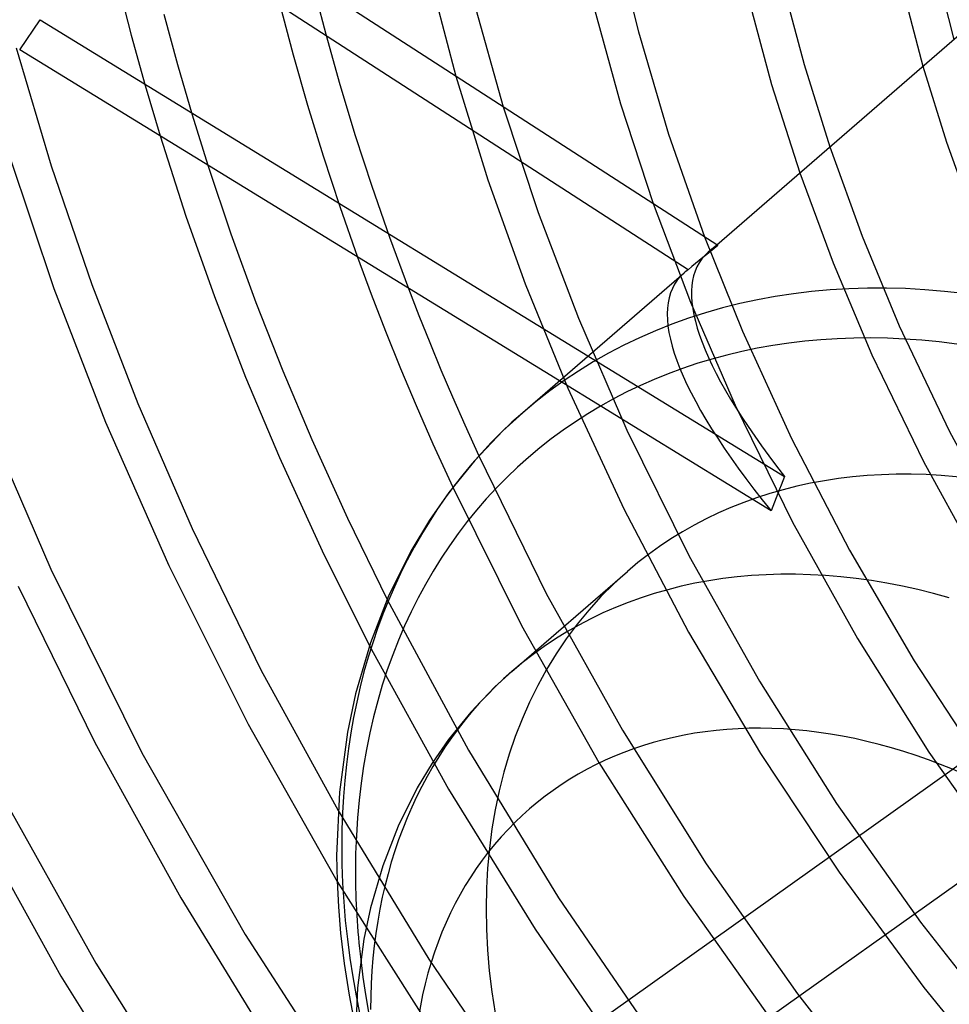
# Model space of a CAD drawing. Header units: millimetres. Extents: x -236 to 238, y -282 to 277.
# Tile 19 of 48: x -106 to -47, y -30 to 32. Entities that reach past the tile are written whole.
import ezdxf

# ---------------------------------------------------------------- set-up
doc = ezdxf.new("R2010")
doc.units = ezdxf.units.MM
doc.layers.add('HIDDEN', color=7, linetype='Continuous')
doc.layers.add('THICK', color=7, linetype='Continuous')

msp = doc.modelspace()

# ---------------------------------------------------------------- linework, layer by layer
at = {"layer": 'HIDDEN'}
for p, q in [((-87.495, 34.181), (-86.671, 30.999)), ((-99.739, 34.095), (-98.928, 30.929)), ((-89.555, 32.86), (-88.719, 29.689)), ((-105.959, 30.005), (-104.66, 31.904)), ((-104.66, 31.904), (-57.746, 3.117)), ((-96.876, 32.245), (-96.016, 29.081)), ((-98.928, 30.929), (-98.052, 27.756)), ((-86.671, 30.999), (-85.777, 27.815)), ((-88.719, 29.689), (-87.814, 26.518)), ((-96.016, 29.081), (-95.091, 25.913)), ((-49.023, 28.98), (-47.54, 24.188)), ((-78.47, 28.35), (-76.446, 21.81)), ((-98.052, 27.756), (-97.109, 24.575)), ((-85.777, 27.815), (-84.806, 24.61)), ((-87.814, 26.518), (-86.834, 23.326)), ((-75.482, 26.42), (-73.285, 19.759)), ((-95.091, 25.913), (-94.095, 22.726)), ((-84.806, 24.61), (-83.763, 21.403)), ((-54.896, 23.894), (-52.86, 18.269)), ((-47.54, 24.188), (-45.819, 19.378)), ((-86.834, 23.326), (-85.784, 20.137)), ((-76.446, 21.81), (-74.092, 15.246)), ((-56.789, 22.255), (-54.689, 16.577)), ((-83.763, 21.403), (-82.645, 18.188)), ((-85.784, 20.137), (-84.66, 16.936)), ((-66.023, 20.308), (-63.674, 14.098)), ((-73.285, 19.759), (-70.743, 13.081)), ((-82.645, 18.188), (-81.453, 14.968)), ((-62.793, 18.221), (-60.401, 12.268)), ((-52.86, 18.269), (-50.515, 12.613)), ((-62.551, 17.265), (-62.022, 17.723)), ((-54.689, 16.577), (-52.238, 10.783)), ((-74.092, 15.246), (-71.411, 8.681)), ((-63.674, 14.098), (-60.867, 7.604)), ((-70.743, 13.081), (-67.681, 6.038)), ((-50.515, 12.613), (-47.378, 5.991)), ((-60.401, 12.268), (-57.313, 5.509)), ((-52.238, 10.783), (-48.992, 4.053)), ((-58.596, 0.943), (-71.942, 9.132)), ((-71.411, 8.681), (-67.887, 1.082)), ((-60.867, 7.604), (-57.24, 0.223)), ((-67.681, 6.038), (-63.754, -1.907)), ((-47.378, 5.991), (-43.767, -0.688)), ((-57.313, 5.509), (-53.657, -1.542)), ((-77.022, 4.414), (-72.773, -4.259)), ((-48.992, 4.053), (-45.3, -2.667)), ((-22.387, 2.256), (-84.078, -41.627)), ((-78.664, 2.437), (-74.33, -6.281)), ((-67.887, 1.082), (-63.796, -6.693)), ((-57.24, 0.223), (-53.145, -7.106)), ((-53.657, -1.542), (-49.584, -8.505)), ((-63.754, -1.907), (-59.329, -9.79)), ((-18.924, -2.683), (-108.96, -66.728)), ((-72.773, -4.259), (-67.971, -12.879)), ((-82.801, -4.639), (-77.67, -14.147)), ((-74.33, -6.281), (-69.454, -14.923)), ((-63.796, -6.693), (-59.263, -14.346)), ((-53.145, -7.106), (-48.644, -14.261)), ((-83.915, -7.553), (-78.934, -16.592)), ((-49.584, -8.505), (-45.124, -15.317)), ((-59.329, -9.79), (-54.465, -17.49)), ((-67.971, -12.879), (-62.688, -21.297)), ((-77.67, -14.147), (-71.991, -23.45)), ((-48.644, -14.261), (-43.743, -21.228)), ((-59.263, -14.346), (-54.309, -21.83)), ((-69.454, -14.923), (-64.099, -23.362)), ((-78.934, -16.592), (-73.474, -25.426)), ((-85.893, -17.951), (-80.174, -27.308)), ((-54.465, -17.49), (-49.171, -24.987)), ((-62.688, -21.297), (-56.933, -29.496)), ((-54.309, -21.83), (-48.957, -29.104)), ((-85.951, -22.423), (-79.804, -32.088)), ((-71.991, -23.45), (-65.777, -32.522)), ((-64.099, -23.362), (-58.276, -31.577)), ((-73.474, -25.426), (-67.536, -34.048)), ((-49.171, -24.987), (-43.477, -32.238)), ((-80.174, -27.308), (-73.951, -36.449)), ((-48.957, -29.104), (-43.235, -36.128)), ((-56.933, -29.496), (-50.736, -37.427))]:
    msp.add_line(p, q, dxfattribs=at)
for centre, major_axis, ratio, start_param, end_param in [((0, 0), (-130.931, 151.186), 0.75, -2.427868, 0), ((-36.45, -31.567), (-133.549, 154.21), 0.75, 0, 2.284521), ((-18.9, -16.368), (-133.549, 154.21), 0.75, 0.713724, 2.284521), ((-18.386, -15.923), (-44.611, 32.705), 0.227492, -0.106707, -0.050191), ((-18.386, -15.923), (-44.611, 32.705), 0.227492, -0.050191, 0.680311), ((-19.914, -17.246), (-44.611, 32.705), 0.227492, -0.050684, 0.709937), ((-38.897, -33.686), (-35.351, 40.82), 0.75, 0, 0.713724), ((-0.481, -0.417), (48.873, 66.664), 0.629998, 1.955325, 1.984951), ((-40.08, -34.71), (-27.574, 31.84), 0.75, -0.000014, 2.284521), ((-47.36, -41.015), (-27.574, 31.84), 0.75, 0, 0.713724), ((-38.897, -33.686), (-35.351, 40.82), 0.75, 0.713724, 2.284521), ((-40.08, -34.71), (-33.802, 39.032), 0.75, 0.835604, 2.306468)]:
    msp.add_ellipse(centre, major_axis=major_axis, ratio=ratio, start_param=start_param, end_param=end_param, dxfattribs=at)
at = {"layer": 'THICK'}
for p, q in [((-61.951, 17.677), (-101.136, 42.995)), ((-63.817, 16.145), (-102.434, 41.096)), ((-62.022, 17.723), (-34.752, 41.339)), ((-68.51, 37.515), (-66.961, 31.138)), ((-80.16, 34.819), (-78.47, 28.35)), ((-48.184, 35.018), (-47.084, 30.66)), ((-57.881, 34.246), (-56.516, 29.09)), ((-50.279, 33.786), (-49.023, 28.98)), ((-77.344, 33.084), (-75.482, 26.42)), ((-60.05, 33.346), (-58.563, 27.819)), ((-69.806, 32.861), (-68.081, 26.605)), ((-66.961, 31.138), (-65.056, 24.697)), ((-106.183, 30.132), (-103.975, 22.69)), ((-71.942, 9.132), (-105.959, 30.005)), ((-56.516, 29.09), (-54.896, 23.894)), ((-58.563, 27.819), (-56.789, 22.255)), ((-68.081, 26.605), (-66.023, 20.308)), ((-97.109, 24.575), (-95.479, 19.519)), ((-65.056, 24.697), (-62.793, 18.221)), ((-106.621, 23.369), (-103.798, 14.96)), ((-103.975, 22.69), (-101.421, 15.211)), ((-94.095, 22.726), (-92.644, 18.414)), ((-95.479, 19.519), (-93.68, 14.448)), ((-92.644, 18.414), (-91.066, 14.086)), ((-84.66, 16.936), (-83.794, 14.596)), ((-74.248, 7.135), (-64.078, 15.942)), ((-103.798, 14.96), (-100.545, 6.537)), ((-101.421, 15.211), (-98.522, 7.72)), ((-81.453, 14.968), (-80.792, 13.263)), ((-93.68, 14.448), (-91.716, 9.382)), ((-83.794, 14.596), (-82.891, 12.262)), ((-91.066, 14.086), (-89.367, 9.763)), ((-80.792, 13.263), (-80.108, 11.552)), ((-82.891, 12.262), (-81.947, 9.92)), ((-80.108, 11.552), (-79.402, 9.84)), ((-91.716, 9.382), (-89.582, 4.308)), ((-89.367, 9.763), (-87.543, 5.437)), ((-81.947, 9.92), (-80.966, 7.582)), ((-79.402, 9.84), (-78.678, 8.132)), ((-78.678, 8.132), (-77.906, 6.37)), ((-108.41, 7.479), (-104.002, -2.725)), ((-98.522, 7.72), (-95.096, -0.157)), ((-80.966, 7.582), (-79.91, 5.167)), ((-74.248, 7.134), (-75.501, 5.989)), ((-100.545, 6.537), (-96.565, -2.503)), ((-77.906, 6.37), (-77.022, 4.414)), ((-75.501, 5.989), (-77.279, 4.126)), ((-87.543, 5.437), (-85.299, 0.492)), ((-79.91, 5.167), (-78.664, 2.437)), ((-89.582, 4.308), (-86.891, -1.571)), ((-77.279, 4.126), (-78.917, 2.104)), ((-78.917, 2.104), (-80.132, 0.356)), ((-85.299, 0.492), (-82.801, -4.639)), ((-80.132, 0.356), (-81.25, -1.499)), ((-95.096, -0.157), (-90.753, -9.065)), ((-86.891, -1.571), (-83.915, -7.553)), ((-81.25, -1.499), (-82.681, -4.364)), ((-104.002, -2.725), (-98.256, -14.304)), ((-96.565, -2.503), (-91.565, -12.508)), ((-74.934, -9.175), (-67.654, -2.87)), ((-106.064, -3.793), (-101.226, -13.645)), ((-82.681, -4.364), (-83.853, -7.368)), ((-83.853, -7.368), (-84.791, -10.589)), ((-90.753, -9.065), (-85.893, -17.951)), ((-74.934, -9.175), (-76.006, -10.155)), ((-76.006, -10.155), (-77.526, -11.747)), ((-84.791, -10.589), (-85.302, -13.006)), ((-77.526, -11.747), (-78.922, -13.471)), ((-91.565, -12.508), (-85.951, -22.423)), ((-85.302, -13.006), (-85.806, -16.784)), ((-101.226, -13.645), (-95.81, -23.454)), ((-78.922, -13.471), (-79.953, -14.955)), ((-98.256, -14.304), (-91.74, -25.756)), ((-79.953, -14.955), (-80.898, -16.522)), ((-107.412, -16.401), (-101.153, -27.568)), ((-80.898, -16.522), (-82.1, -18.928)), ((-109.807, -16.832), (-103.373, -28.373)), ((-85.806, -16.784), (-85.979, -20.777)), ((-82.1, -18.928), (-83.075, -21.427)), ((-85.979, -20.777), (-85.952, -22.385)), ((-83.075, -21.427), (-83.848, -24.081)), ((-85.952, -22.385), (-85.87, -24.011)), ((-95.81, -23.454), (-89.902, -33.051)), ((-85.87, -24.011), (-85.732, -25.669)), ((-83.848, -24.081), (-84.266, -26.055)), ((-91.74, -25.756), (-84.534, -36.92)), ((-85.732, -25.669), (-85.503, -27.58)), ((-84.266, -26.055), (-84.673, -29.111)), ((-101.153, -27.568), (-94.282, -38.476)), ((-85.503, -27.58), (-85.188, -29.588)), ((-103.373, -28.373), (-96.295, -39.639)), ((-84.673, -29.111), (-84.812, -32.305)), ((-85.188, -29.588), (-84.805, -31.553))]:
    msp.add_line(p, q, dxfattribs=at)
for centre, major_axis, ratio, start_param, end_param in [((-6, -5.196), (140.353, -162.066), 0.75, 0.713724, 3.439987), ((-45, -38.971), (130.931, -151.186), 0.75, 0.713724, 3.141593), ((-45, -38.971), (-134.204, 154.965), 0.75, -0.066503, 2.284521), ((-37.819, -32.752), (55.093, 62.696), 0.638509, 1.304646, 1.334125), ((-40.08, -34.71), (-33.802, 39.032), 0.75, -0.857072, 0.713724), ((-38.897, -33.686), (-35.351, 40.82), 0.75, -0.857072, 0), ((-19.914, -17.246), (-44.611, 32.705), 0.227492, -0.077229, -0.050684), ((-45, -38.971), (130.931, -151.186), 0.75, -2.427868, 0), ((-40.08, -34.71), (-27.574, 31.84), 0.75, -0.857072, -0.000014), ((-47.36, -41.015), (-27.574, 31.84), 0.75, -0.857072, 0), ((-51, -44.167), (-22.808, 26.337), 0.75, -0.857072, 0.713724), ((-51, -44.167), (-22.808, 26.337), 0.75, -2.427868, -0.857072), ((-40.08, -34.71), (-33.802, 39.032), 0.75, 0.713724, 0.835604)]:
    msp.add_ellipse(centre, major_axis=major_axis, ratio=ratio, start_param=start_param, end_param=end_param, dxfattribs=at)

doc.saveas('drawing.dxf')
